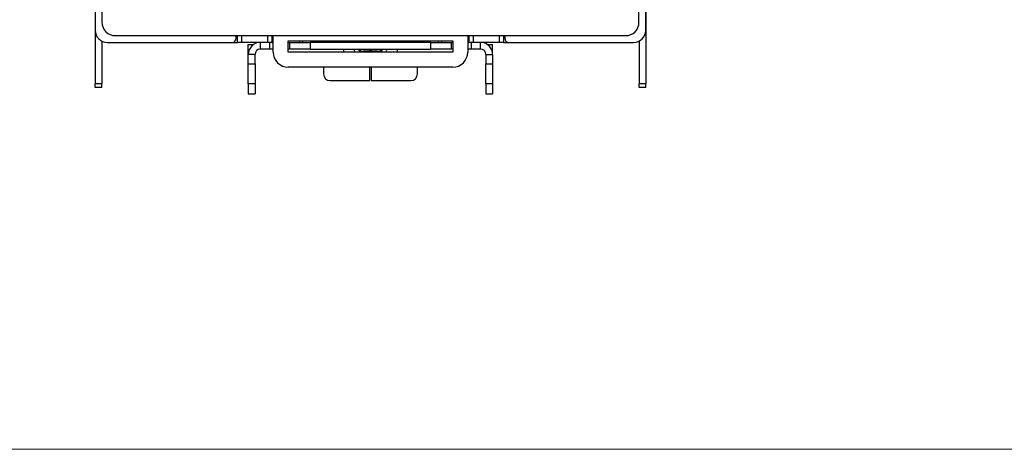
# Model space of a CAD drawing. Header units: millimetres. Extents: x 0 to 420, y 0 to 297.
# Tile 1 of 106: x 73 to 147, y 7 to 39. Entities that reach past the tile are written whole.
import ezdxf

# ---------------------------------------------------------------- set-up
doc = ezdxf.new("R2010")
doc.units = ezdxf.units.MM

msp = doc.modelspace()

# ---------------------------------------------------------------- linework, layer by layer
at = {"color": 7, "linetype": 'Continuous', "lineweight": 25}
for p, q in [((79.467, 97.999), (79.467, 38.799)), ((119.467, 38.799), (119.467, 97.999)), ((78.967, 82.899), (78.967, 38.199)), ((119.965, 82.899), (119.965, 38.199)), ((119.968, 38.199), (119.968, 82.499)), ((78.968, 38.163), (78.968, 34.199)), ((119.968, 38.199), (119.968, 34.199)), ((80.467, 37.799), (118.467, 37.799)), ((89.46, 37.599), (89.46, 37.799)), ((89.564, 37.299), (89.564, 37.799)), ((89.864, 37.799), (89.864, 37.299)), ((91.82, 37.299), (91.82, 37.799)), ((92.12, 37.799), (92.12, 37.299)), ((92.216, 36.574), (92.216, 37.799)), ((93.341, 37.424), (105.591, 37.424)), ((93.341, 36.574), (93.341, 37.424)), ((94.42, 37.299), (94.42, 37.424)), ((99.42, 37.424), (99.42, 37.299)), ((99.516, 37.299), (99.516, 37.424)), ((104.516, 37.424), (104.516, 37.299)), ((105.591, 37.424), (105.591, 36.574)), ((106.716, 37.799), (106.716, 36.574)), ((106.819, 37.299), (106.819, 37.799)), ((107.119, 37.799), (107.119, 37.299)), ((109.076, 37.299), (109.076, 37.799)), ((109.376, 37.799), (109.376, 37.299)), ((109.472, 37.799), (109.472, 37.599)), ((79.468, 37.392), (79.468, 34.199)), ((79.867, 37.299), (89.16, 37.299)), ((89.16, 37.299), (89.564, 37.299)), ((89.864, 37.299), (89.564, 37.299)), ((91.82, 37.299), (89.864, 37.299)), ((90.366, 37.149), (90.769, 37.149)), ((90.366, 36.399), (90.366, 37.149)), ((91.266, 36.799), (91.266, 37.299)), ((91.966, 36.799), (91.266, 36.799)), ((92.12, 37.299), (91.82, 37.299)), ((91.966, 36.799), (91.966, 37.299)), ((92.216, 36.799), (91.966, 36.799)), ((92.12, 37.299), (92.216, 37.299)), ((93.341, 37.299), (93.466, 37.299)), ((93.466, 36.799), (93.341, 36.799)), ((93.466, 36.799), (93.466, 37.299)), ((93.466, 37.299), (94.966, 37.299)), ((94.966, 36.799), (93.466, 36.799)), ((94.966, 37.299), (94.966, 36.799)), ((103.966, 37.299), (94.966, 37.299)), ((94.966, 36.799), (103.966, 36.799)), ((97.468, 36.799), (97.468, 36.574)), ((98.694, 36.716), (98.694, 36.799)), ((99.42, 36.799), (99.42, 36.652)), ((99.516, 36.652), (99.516, 36.799)), ((100.242, 36.799), (100.242, 36.716)), ((101.468, 36.574), (101.468, 36.799)), ((103.966, 36.799), (103.966, 37.299)), ((103.966, 37.299), (105.466, 37.299)), ((105.466, 36.799), (103.966, 36.799)), ((105.466, 37.299), (105.466, 36.799)), ((105.466, 37.299), (105.591, 37.299)), ((105.591, 36.799), (105.466, 36.799)), ((106.716, 37.299), (106.819, 37.299)), ((106.966, 36.799), (106.716, 36.799)), ((107.119, 37.299), (106.819, 37.299)), ((106.966, 37.299), (106.966, 36.799)), ((107.666, 36.799), (106.966, 36.799)), ((109.076, 37.299), (107.119, 37.299)), ((107.666, 36.799), (107.666, 37.299)), ((108.164, 37.149), (108.566, 37.149)), ((108.566, 36.399), (108.566, 37.149)), ((109.376, 37.299), (109.076, 37.299)), ((109.376, 37.299), (109.772, 37.299)), ((109.772, 37.299), (119.065, 37.299)), ((119.468, 37.392), (119.468, 34.199)), ((90.866, 36.399), (90.366, 36.399)), ((90.366, 35.697), (90.366, 36.399)), ((90.866, 35.697), (90.866, 36.399)), ((105.591, 36.574), (93.341, 36.574)), ((99.42, 36.652), (98.944, 36.652)), ((99.42, 36.574), (99.42, 36.652)), ((99.992, 36.652), (99.516, 36.652)), ((99.516, 36.652), (99.516, 36.574)), ((108.066, 36.399), (108.566, 36.399)), ((108.066, 36.399), (108.066, 35.697)), ((108.566, 36.399), (108.566, 35.697)), ((90.366, 35.697), (90.866, 35.697)), ((90.366, 34.201), (90.366, 35.697)), ((90.866, 35.697), (90.866, 34.201)), ((105.591, 35.449), (93.341, 35.449)), ((95.968, 35.449), (95.968, 34.949)), ((99.42, 34.449), (99.42, 35.449)), ((99.516, 35.449), (99.516, 34.449)), ((102.968, 34.949), (102.968, 35.449)), ((108.066, 35.697), (108.566, 35.697)), ((108.066, 34.201), (108.066, 35.697)), ((108.566, 35.697), (108.566, 34.201)), ((79.468, 34.199), (78.968, 34.199)), ((78.968, 33.949), (78.968, 34.199)), ((79.468, 33.949), (78.968, 33.949)), ((79.468, 33.949), (79.468, 34.199)), ((90.866, 34.201), (90.366, 34.201)), ((90.366, 34.201), (90.366, 33.467)), ((90.866, 34.201), (90.866, 33.467)), ((96.468, 34.449), (99.42, 34.449)), ((99.516, 34.449), (102.468, 34.449)), ((108.566, 34.201), (108.066, 34.201)), ((108.066, 34.201), (108.066, 33.467)), ((108.566, 34.201), (108.566, 33.467)), ((119.968, 34.199), (119.468, 34.199)), ((119.468, 33.949), (119.468, 34.199)), ((119.968, 33.949), (119.468, 33.949)), ((119.968, 33.949), (119.968, 34.199)), ((90.366, 33.467), (90.866, 33.467)), ((90.366, 33.466), (90.366, 33.467)), ((90.366, 33.466), (90.866, 33.466)), ((90.866, 33.467), (90.866, 33.466)), ((108.066, 33.467), (108.566, 33.467)), ((108.066, 33.466), (108.066, 33.467)), ((108.066, 33.466), (108.566, 33.466)), ((108.566, 33.467), (108.566, 33.466))]:
    msp.add_line(p, q, dxfattribs=at)
at = {"color": 8, "linetype": 'Continuous', "lineweight": 25}
for p, q in [((119.965, 38.199), (119.968, 38.199)), ((94.17, 37.424), (94.17, 37.299)), ((104.766, 37.424), (104.766, 37.299))]:
    msp.add_line(p, q, dxfattribs=at)
at = {"color": 7, "linetype": 'Continuous', "lineweight": 18}
msp.add_line((7, 7), (413, 7), dxfattribs=at)
at = {"color": 7, "linetype": 'Continuous', "lineweight": 25}
for centre, radius, start, end in [((79.867, 38.199), 0.9, 180, 270), ((80.467, 38.799), 1, 180, 270), ((118.467, 38.799), 1, 270, 0), ((119.065, 38.199), 0.9, 270, 0), ((119.068, 38.199), 0.9, 270, 0), ((89.16, 37.599), 0.3, 270, 0), ((109.772, 37.599), 0.3, 180, 270), ((91.266, 36.399), 0.9, 90, 180), ((91.266, 36.399), 0.4, 90, 180), ((98.886, 36.942), 0.296, 229.60931, 281.36905), ((100.05, 36.942), 0.296, 258.63095, 310.39069), ((107.666, 36.399), 0.9, 0, 90), ((107.666, 36.399), 0.4, 0, 90), ((93.341, 36.574), 1.125, 180, 270), ((105.591, 36.574), 1.125, 270, 0), ((96.468, 34.949), 0.5, 180, 270), ((102.468, 34.949), 0.5, 270, 0)]:
    msp.add_arc(centre, radius, start, end, dxfattribs=at)
for points, knots in [([(98.273, 36.799), (98.265, 36.732), (98.255, 36.656), (98.277, 36.584), (98.281, 36.574)], [0, 0, 0, 0, 0.862147, 1, 1, 1, 1]), ([(98.659, 36.574), (98.645, 36.624), (98.623, 36.698), (98.629, 36.774), (98.631, 36.799)], [0, 0, 0, 0, 0.67457, 1, 1, 1, 1]), ([(100.302, 36.799), (100.303, 36.747), (100.306, 36.67), (100.278, 36.598), (100.269, 36.574)], [0, 0, 0, 0, 0.660074, 1, 1, 1, 1]), ([(100.649, 36.574), (100.656, 36.6), (100.676, 36.673), (100.673, 36.75), (100.671, 36.799)], [0, 0, 0, 0, 0.357067, 1, 1, 1, 1])]:
    msp.add_open_spline(points, degree=3, knots=knots, dxfattribs=at)

doc.saveas('drawing.dxf')
